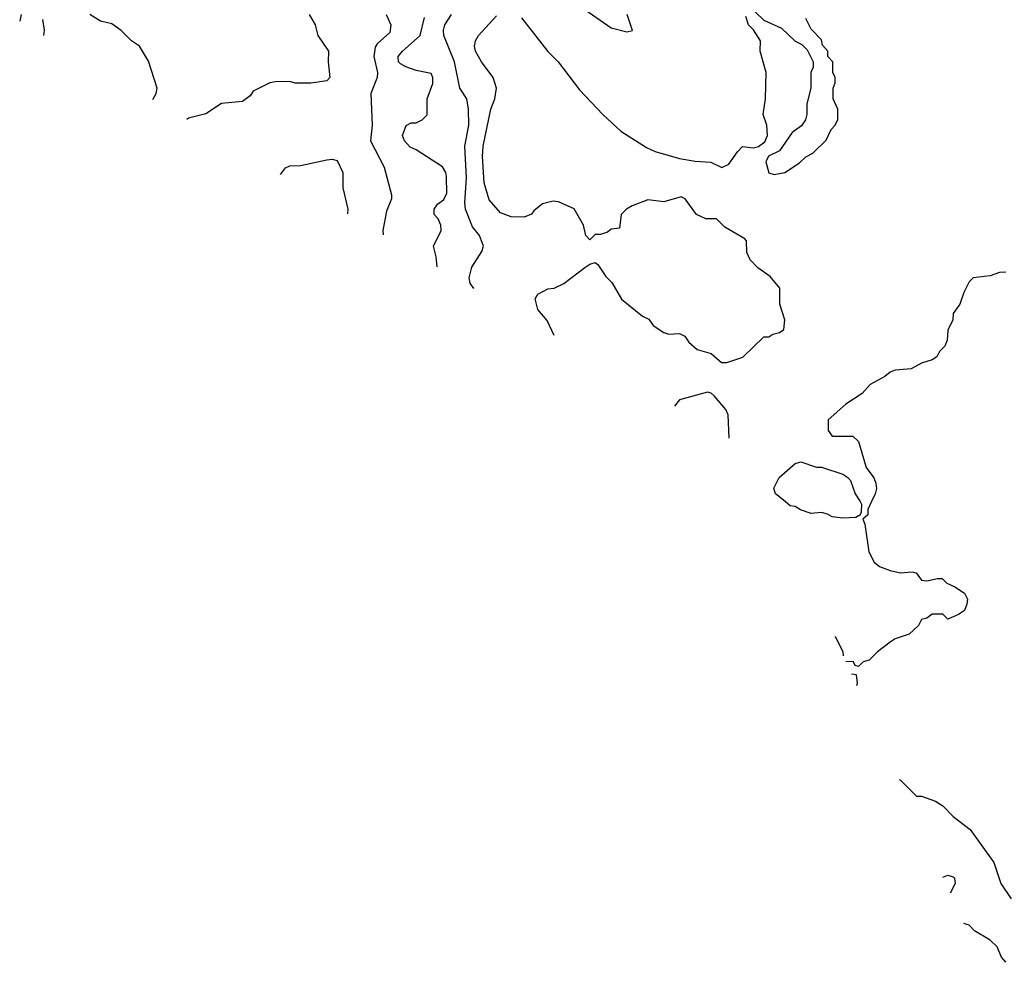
# Model space of a CAD drawing. Header units: inches. Extents: x 2348341 to 2479810, y 460419 to 613669.
# Tile 56 of 256: x 2365143 to 2368884, y 508251 to 511830. Entities that reach past the tile are written whole.
import ezdxf

# ---------------------------------------------------------------- set-up
doc = ezdxf.new("R2010")
doc.units = ezdxf.units.IN
doc.header["$MEASUREMENT"] = 0
doc.layers.add('C3560', color=7, linetype='Continuous')
doc.layers.add('C3561', color=7, linetype='Continuous')

msp = doc.modelspace()

# ---------------------------------------------------------------- linework, layer by layer
at = {"layer": 'C3560', "color": 2}
for points, elevation in [([(2368336, 510000), (2368342, 509990), (2368339.6, 509960.4), (2368334, 509946), (2368330, 509946), (2368319.8, 509940.2), (2368270, 509937.2), (2368230, 509942), (2368212.9, 509952.9), (2368190, 509959), (2368150, 509955.3), (2368110, 509968.7), (2368090, 509982), (2368070, 509984), (2368051, 510000)], 138), ([(2368380, 510000), (2368366, 509970), (2368366, 509950), (2368346, 509934), (2368354, 509914), (2368369.6, 509809.6), (2368389.3, 509770), (2368410, 509753.2), (2368450, 509739), (2368490, 509729.2), (2368534, 509734), (2368549.1, 509729.1), (2368570, 509702), (2368590, 509699), (2368630, 509708.7), (2368648, 509708), (2368666, 509690), (2368696.5, 509676.5), (2368732.9, 509652.9), (2368744, 509630), (2368742, 509610), (2368733.2, 509586.8), (2368710, 509571.3), (2368670, 509554), (2368650, 509572), (2368610, 509572), (2368590, 509558), (2368570, 509552), (2368558, 509530), (2368523.1, 509496.9), (2368470, 509478.8), (2368450, 509466.8), (2368402, 509430), (2368370, 509398), (2368348.4, 509391.6), (2368330, 509374), (2368318, 509378), (2368311.6, 509391.6), (2368281.8, 509393.5)], 138), ([(2368272.5, 509414), (2368271.3, 509430), (2368243.5, 509483.5), (2368239.6, 509487)], 138), ([(2368323.2, 509301.6), (2368326, 509310), (2368322, 509342), (2368304, 509344.2)], 138), ([(2368484, 508944.8), (2368490, 508942), (2368550, 508882), (2368570, 508882), (2368622, 508862), (2368650, 508844.7), (2368690, 508804.7), (2368754.4, 508754.4), (2368844.7, 508630), (2368871.3, 508550), (2368910, 508492)], 134), ([(2368651, 508574.3), (2368670, 508581.3), (2368690, 508575.5), (2368694.9, 508570), (2368697.1, 508550), (2368678.3, 508513.7)], 130), ([(2368890, 508250.7), (2368873.4, 508270), (2368857.3, 508310), (2368830, 508334.8), (2368770.7, 508370.7), (2368750, 508391.3), (2368730.5, 508397.8)], 130)]:
    msp.add_lwpolyline(points, dxfattribs=dict(at, elevation=elevation))
at = {"layer": 'C3561', "color": 2}
for points, elevation in [([(2367278, 511878), (2367390, 511799), (2367450, 511784), (2367471, 511789), (2367451, 511850)], 134), ([(2367910, 511886), (2367970, 511828), (2368038, 511798), (2368090, 511748.7), (2368115.3, 511735.3), (2368135.3, 511715.3), (2368158, 511670), (2368158, 511650), (2368148.7, 511630), (2368148.7, 511570), (2368134, 511510), (2368134, 511470), (2368129, 511450), (2368112.9, 511427.1), (2368078, 511402), (2368030, 511332), (2367988.7, 511311.3), (2367978, 511290), (2367988.9, 511248.9), (2368010, 511242), (2368050.6, 511249.4), (2368106, 511286), (2368130, 511309), (2368156.8, 511323.2), (2368207.3, 511372.7), (2368226.4, 511413.6), (2368242, 511430), (2368251.6, 511451.6), (2368252, 511490), (2368234, 511530), (2368234, 511570), (2368242, 511590), (2368242, 511610), (2368232, 511630), (2368232, 511670), (2368214, 511690), (2368214, 511710), (2368192.7, 511732.7), (2368190, 511754), (2368150, 511794), (2368130, 511834)], 138), ([(2365149.4, 511850), (2365143.4, 511823.9)], 130), ([(2365649, 511526.9), (2365662, 511550), (2365666, 511570), (2365632.9, 511672.9), (2365598, 511730), (2365568, 511750), (2365529.2, 511789.2), (2365494, 511814), (2365450, 511824), (2365409.5, 511849.5)], 122), ([(2366242.8, 511850), (2366266, 511810), (2366276, 511770), (2366316, 511710), (2366314.8, 511670), (2366322, 511610), (2366310, 511598), (2366250, 511588.7), (2366190, 511588.7), (2366170, 511595.3), (2366114.6, 511594.6), (2366094, 511590), (2366030, 511558), (2366018.8, 511541.2), (2365990, 511519.3), (2365910, 511512.3), (2365850, 511472), (2365784.4, 511455.6), (2365778.1, 511451)], 122), ([(2366536, 511850), (2366554, 511810), (2366550, 511782), (2366502, 511738), (2366494.2, 511725.8), (2366488.4, 511690), (2366502.4, 511630), (2366501.6, 511610), (2366477.3, 511550), (2366482, 511430), (2366476.3, 511370), (2366528, 511270), (2366555.3, 511164.7), (2366556, 511150), (2366536.8, 511103.2), (2366522.8, 511030), (2366523.7, 511012.9)], 126), ([(2366729.8, 510891.9), (2366726, 510930), (2366716, 510970), (2366744, 511030), (2366742.8, 511050), (2366733.4, 511073.4), (2366718, 511090), (2366718, 511110), (2366730.9, 511129.1), (2366753.7, 511146.3), (2366766, 511170), (2366765.4, 511234.6), (2366762.8, 511250), (2366750, 511271.3), (2366650, 511336), (2366626.4, 511346.4), (2366604.7, 511370), (2366598, 511390), (2366611.6, 511428.4), (2366630, 511438), (2366650, 511438), (2366672, 511450), (2366690.9, 511469.1), (2366691, 511530), (2366712.8, 511587.2), (2366713.4, 511610), (2366706, 511626), (2366650, 511637.3), (2366610.5, 511650.5), (2366590, 511662.8), (2366582.8, 511670), (2366580.7, 511690), (2366597.3, 511710), (2366664.9, 511770), (2366681.1, 511838.9)], 130), ([(2366869.2, 510809.9), (2366854.8, 510830), (2366850.8, 510850), (2366860.5, 510890), (2366898.8, 510950), (2366906, 510970), (2366890.8, 511010), (2366863.4, 511043.4), (2366837.1, 511110), (2366834.4, 511134.4), (2366840.9, 511230), (2366834, 511350), (2366850.3, 511430), (2366848, 511490), (2366842, 511530), (2366816, 511570), (2366794.9, 511670), (2366754.9, 511770), (2366753, 511790), (2366758, 511810), (2366784, 511850)], 134), ([(2367173.9, 510630.9), (2367147.7, 510687.7), (2367111.3, 510730), (2367102, 510770), (2367111.6, 510788.4), (2367150, 510808), (2367174, 510810), (2367210, 510828.7), (2367290, 510889), (2367310, 510902), (2367330, 510908), (2367340.4, 510900.4), (2367370, 510855.3), (2367392.7, 510832.7), (2367430, 510768.7), (2367510, 510704), (2367533.2, 510693.2), (2367550, 510669), (2367590, 510642), (2367610, 510635.3), (2367650, 510638), (2367670, 510628), (2367685.6, 510605.6), (2367717.2, 510577.2), (2367770, 510562), (2367810, 510528), (2367830, 510528), (2367890.9, 510549.1), (2367970, 510626), (2367990, 510626), (2368004.7, 510635.3), (2368030, 510642), (2368046, 510654), (2368050.8, 510690), (2368031.3, 510750), (2368031, 510810), (2367994.4, 510854.4), (2367947.5, 510887.5), (2367918, 510918), (2367906.4, 510946.4), (2367904.7, 510990), (2367898, 510998), (2367822, 511042), (2367790, 511074), (2367750, 511074), (2367714, 511090), (2367672, 511150), (2367656.9, 511156.9), (2367590, 511138), (2367530, 511146), (2367470, 511122.8), (2367448.7, 511110), (2367428.7, 511090), (2367422, 511038), (2367390, 511034), (2367376.4, 511023.6), (2367350, 511014), (2367330, 511014), (2367310, 510994), (2367294, 511010), (2367284.7, 511050), (2367250, 511112), (2367190, 511138), (2367170, 511141), (2367130, 511131.3), (2367096.4, 511103.6), (2367088.4, 511091.6), (2367060.4, 511079.6), (2367010, 511081), (2366970, 511096), (2366926.6, 511146.6), (2366908.4, 511210), (2366901.6, 511310), (2366904.4, 511350), (2366932.7, 511490), (2366948.2, 511530), (2366954.9, 511570), (2366942, 511610), (2366897.3, 511670), (2366874.8, 511710), (2366870.8, 511730), (2366874.8, 511750), (2366886, 511770), (2366955.2, 511844.8)], 138), ([(2367050, 511837.2), (2367149.6, 511709.6), (2367189.6, 511669.6), (2367270, 511564), (2367359, 511470), (2367427.2, 511407.2), (2367525.1, 511345.1), (2367558, 511330), (2367650, 511302.7), (2367710, 511292.7), (2367769.3, 511289.3), (2367810.8, 511269.2), (2367838, 511282), (2367870, 511328), (2367890, 511348), (2367930, 511344), (2367950, 511348), (2367974.4, 511365.6), (2367984.9, 511390), (2367982, 511430), (2367967.3, 511470), (2367977.3, 511530), (2367978.8, 511630), (2367956, 511710), (2367958, 511750), (2367931.1, 511791.1), (2367912, 511810), (2367902, 511842)], 138), ([(2365234.9, 511770.2), (2365237.6, 511790), (2365231.2, 511831.2)], 126), ([(2366133.7, 511242.1), (2366152.9, 511267.1), (2366170, 511274.8), (2366210, 511276.3), (2366310, 511298), (2366330, 511300.7), (2366350, 511294.8), (2366370.6, 511250), (2366371, 511191), (2366390.6, 511110.6), (2366388.6, 511092.3)], 122), ([(2368890, 510871), (2368866, 510870), (2368830, 510858), (2368766, 510850), (2368750, 510834), (2368730, 510794), (2368715.3, 510750), (2368690, 510714), (2368688, 510690), (2368668.9, 510651.1), (2368667.3, 510612.7), (2368658, 510590), (2368638, 510570), (2368628, 510550), (2368610, 510538), (2368570, 510526), (2368530, 510504), (2368470, 510498.8), (2368450, 510491.3), (2368430, 510474.8), (2368374.8, 510445.2), (2368344, 510410), (2368282, 510370), (2368215.3, 510310), (2368215.3, 510270), (2368230, 510248.7), (2368308.4, 510248.4), (2368330, 510228), (2368359, 510130), (2368388.7, 510090), (2368395.3, 510070), (2368399, 510050), (2368394, 510030), (2368380, 510000)], 138), ([(2367838.5, 510240.4), (2367838.8, 510241.2), (2367834.8, 510330), (2367826, 510350), (2367782, 510402), (2367770, 510412), (2367756, 510416), (2367650, 510386.8), (2367630.5, 510362.7)], 138), ([(2368051, 510000), (2368015.3, 510030), (2368008.4, 510051.6), (2368028.9, 510091.1), (2368090, 510144.7), (2368110.9, 510150.9), (2368170, 510131.3), (2368190, 510131.3), (2368270, 510104.7), (2368290, 510092), (2368299.8, 510079.8), (2368318, 510030), (2368336, 510000)], 138)]:
    msp.add_lwpolyline(points, dxfattribs=dict(at, elevation=elevation))

doc.saveas('drawing.dxf')
